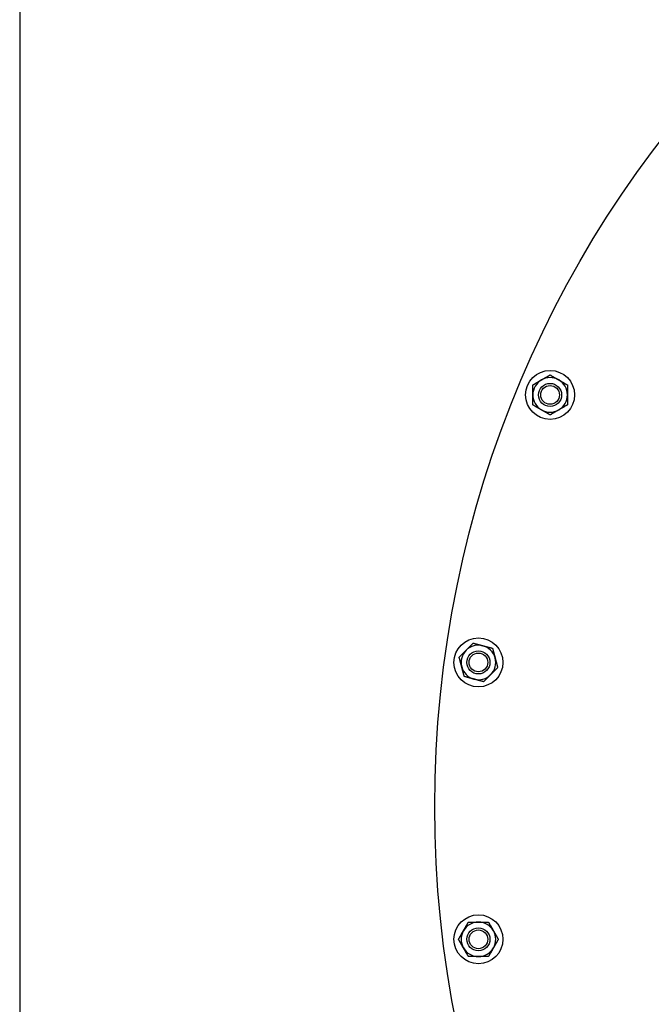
# Model space of a CAD drawing. Header units: inches. Extents: x 36 to 1719, y -84 to 1122.
# Tile 25 of 256: x 390 to 403, y 311 to 332. Entities that reach past the tile are written whole.
import ezdxf

# ---------------------------------------------------------------- set-up
doc = ezdxf.new("R2010")
doc.units = ezdxf.units.IN
doc.header["$LTSCALE"] = 48
doc.header["$MEASUREMENT"] = 0
doc.layers.add('Visible (ANSI)', color=7, linetype='Continuous', lineweight=30)

msp = doc.modelspace()

# ---------------------------------------------------------------- linework, layer by layer
at = {"layer": 'Visible (ANSI)'}
msp.add_line((389.6004, 345.23377), (389.6004, 282.48377), dxfattribs=at)
for centre, radius in [((422.3504, 315.10877), 23.75), ((401.10117, 324.03549), 0.53125), ((401.10117, 324.03549), 0.25014), ((401.10117, 324.03549), 0.25), ((401.10117, 324.03549), 0.20281), ((399.54717, 318.23587), 0.53125), ((399.54717, 318.23587), 0.25014), ((399.54717, 318.23587), 0.25), ((399.54717, 318.23587), 0.20281), ((399.54717, 312.23167), 0.53125), ((399.54717, 312.23167), 0.25014), ((399.54717, 312.23167), 0.25), ((399.54717, 312.23167), 0.20281)]:
    msp.add_circle(centre, radius, dxfattribs=at)
for centre, start, end in [((401.10117, 324.03549), 120, 180), ((401.10117, 324.03549), 60, 120), ((401.10117, 324.03549), 0, 60), ((401.10117, 324.03549), 180, 240), ((401.10117, 324.03549), 300, 0), ((401.10117, 324.03549), 240, 300), ((399.54717, 318.23587), 75, 135), ((399.54717, 318.23587), 15, 75), ((399.54717, 318.23587), 135, 195), ((399.54717, 318.23587), 315, 15), ((399.54717, 318.23587), 195, 255), ((399.54717, 318.23587), 255, 315), ((399.54717, 312.23167), 90, 150), ((399.54717, 312.23167), 30, 90), ((399.54717, 312.23167), 150, 210), ((399.54717, 312.23167), 330, 30), ((399.54717, 312.23167), 210, 270), ((399.54717, 312.23167), 270, 330)]:
    msp.add_arc(centre, 0.375, start, end, dxfattribs=at)
for points in [[(400.72617, 324.252), (400.82666, 324.31001), (400.91367, 324.36025)], [(400.91367, 324.36025), (401.00069, 324.41049), (401.10117, 324.4685)], [(401.10117, 324.4685), (401.20166, 324.41049), (401.28867, 324.36025)], [(401.28867, 324.36025), (401.37569, 324.31001), (401.47617, 324.252)], [(400.72617, 324.03549), (400.72617, 324.13597), (400.72617, 324.252)], [(401.47617, 324.252), (401.47617, 324.13597), (401.47617, 324.03549)], [(400.72617, 323.81899), (400.72617, 323.93501), (400.72617, 324.03549)], [(401.47617, 324.03549), (401.47617, 323.93501), (401.47617, 323.81899)], [(400.91367, 323.71073), (400.82666, 323.76097), (400.72617, 323.81899)], [(401.10117, 323.60248), (401.00069, 323.66049), (400.91367, 323.71073)], [(401.28867, 323.71073), (401.20166, 323.66049), (401.10117, 323.60248)], [(401.47617, 323.81899), (401.37569, 323.76097), (401.28867, 323.71073)], [(399.28201, 318.50104), (399.35306, 318.57209), (399.4351, 318.65413)], [(399.4351, 318.65413), (399.54717, 318.6241), (399.64423, 318.5981)], [(399.64423, 318.5981), (399.74129, 318.57209), (399.85336, 318.54206)], [(399.85336, 318.54206), (399.88339, 318.42999), (399.90939, 318.33293)], [(399.12891, 318.34795), (399.21096, 318.42999), (399.28201, 318.50104)], [(399.18495, 318.13882), (399.15894, 318.23587), (399.12891, 318.34795)], [(399.90939, 318.33293), (399.9354, 318.23587), (399.96543, 318.1238)], [(399.24099, 317.92969), (399.21096, 318.04176), (399.18495, 318.13882)], [(399.96543, 318.1238), (399.88339, 318.04176), (399.81234, 317.97071)], [(399.45012, 317.87365), (399.35306, 317.89966), (399.24099, 317.92969)], [(399.81234, 317.97071), (399.74129, 317.89966), (399.65924, 317.81762)], [(399.65924, 317.81762), (399.54717, 317.84765), (399.45012, 317.87365)], [(399.22241, 312.41917), (399.27265, 312.50619), (399.33067, 312.60667)], [(399.33067, 312.60667), (399.44669, 312.60667), (399.54717, 312.60667)], [(399.54717, 312.60667), (399.64765, 312.60667), (399.76368, 312.60667)], [(399.76368, 312.60667), (399.82169, 312.50619), (399.87193, 312.41917)], [(399.11416, 312.23167), (399.17217, 312.33215), (399.22241, 312.41917)], [(399.87193, 312.41917), (399.92217, 312.33215), (399.98019, 312.23167)], [(399.22241, 312.04417), (399.17217, 312.13119), (399.11416, 312.23167)], [(399.98019, 312.23167), (399.92217, 312.13119), (399.87193, 312.04417)], [(399.33067, 311.85667), (399.27265, 311.95715), (399.22241, 312.04417)], [(399.87193, 312.04417), (399.82169, 311.95715), (399.76368, 311.85667)], [(399.54717, 311.85667), (399.44669, 311.85667), (399.33067, 311.85667)], [(399.76368, 311.85667), (399.64765, 311.85667), (399.54717, 311.85667)]]:
    msp.add_rational_spline(points, [1, 1.0379548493, 1], degree=2, dxfattribs=at)

doc.saveas('drawing.dxf')
